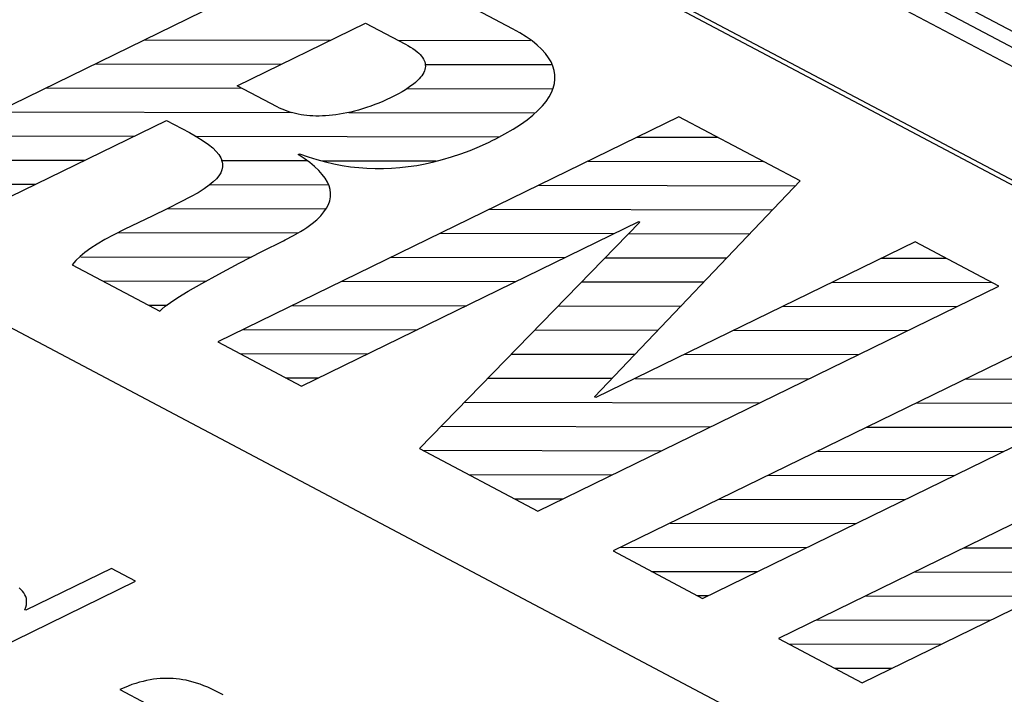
# Model space of a CAD drawing. Extents: x -840 to -217, y -121 to 557.
# Tile 117 of 145: x -358.85 to -353.67, y 493.92 to 497.47. Entities that reach past the tile are written whole.
import ezdxf

# ---------------------------------------------------------------- set-up
doc = ezdxf.new("R2010")
doc.units = 0
doc.header["$LTSCALE"] = 23.1
doc.layers.add('R912005577_AM_0', color=7, linetype='CONTINUOUS')

msp = doc.modelspace()

# ---------------------------------------------------------------- linework, layer by layer
at = {"layer": 'R912005577_AM_0', "color": 7}
for p, q in [((-376.3831, 509.4506), (-329.4249, 484.5917)), ((-329.2678, 484.3222), (-376.5662, 509.3612)), ((-329.423, 484.5056), (-376.3812, 509.3645)), ((-330.457, 484.3541), (-365.8754, 503.1041)), ((-330.4821, 484.3419), (-365.8749, 503.0782)), ((-369.3777, 501.394), (-333.9593, 482.6441)), ((-357.1319, 497.8814), (-359.5571, 496.6972)), ((-356.261, 497.4204), (-357.1319, 497.8814)), ((-357.7086, 497.1201), (-357.0335, 497.4498)), ((-357.0335, 497.4498), (-356.8243, 497.3391)), ((-356.2228, 497.399), (-356.261, 497.4204)), ((-356.1886, 497.3774), (-356.2228, 497.399)), ((-356.158, 497.3557), (-356.1886, 497.3774)), ((-358.1951, 497.3622), (-357.2166, 497.3604)), ((-356.8633, 497.3597), (-356.1654, 497.3584)), ((-356.8243, 497.3391), (-356.8107, 497.3316)), ((-356.8107, 497.3316), (-356.7969, 497.3234)), ((-356.7969, 497.3234), (-356.7844, 497.3153)), ((-356.7844, 497.3153), (-356.7732, 497.3073)), ((-356.1311, 497.3338), (-356.158, 497.3557)), ((-356.1078, 497.3118), (-356.1311, 497.3338)), ((-356.0879, 497.2897), (-356.1078, 497.3118)), ((-356.7732, 497.3073), (-356.7631, 497.2994)), ((-356.7631, 497.2994), (-356.7543, 497.2915)), ((-356.7543, 497.2915), (-356.7465, 497.2837)), ((-356.7465, 497.2837), (-356.7397, 497.276)), ((-356.7397, 497.276), (-356.734, 497.2683)), ((-356.734, 497.2683), (-356.7292, 497.2606)), ((-356.7292, 497.2606), (-356.7254, 497.2529)), ((-356.0714, 497.2674), (-356.0879, 497.2897)), ((-356.0582, 497.2451), (-356.0714, 497.2674)), ((-358.4541, 497.2358), (-357.4756, 497.2339)), ((-356.7254, 497.2529), (-356.7225, 497.2452)), ((-356.7225, 497.2452), (-356.7205, 497.2375)), ((-356.7199, 497.214), (-356.7216, 497.2061)), ((-356.7206, 497.2325), (-356.0568, 497.2313)), ((-356.7205, 497.2375), (-356.7194, 497.2297)), ((-356.7192, 497.2219), (-356.7199, 497.214)), ((-356.7194, 497.2297), (-356.7192, 497.2219)), ((-356.0483, 497.2226), (-356.0582, 497.2451)), ((-356.0415, 497.2), (-356.0483, 497.2226)), ((-356.752, 497.1558), (-356.7608, 497.1469)), ((-356.7443, 497.1646), (-356.752, 497.1558)), ((-356.7377, 497.1731), (-356.7443, 497.1646)), ((-356.7322, 497.1816), (-356.7377, 497.1731)), ((-356.7277, 497.1898), (-356.7322, 497.1816)), ((-356.7242, 497.198), (-356.7277, 497.1898)), ((-356.7216, 497.2061), (-356.7242, 497.198)), ((-356.0379, 497.1772), (-356.0415, 497.2)), ((-356.0375, 497.1543), (-356.0379, 497.1772)), ((-358.713, 497.1093), (-357.6845, 497.1074)), ((-357.4995, 497.0094), (-357.7086, 497.1201)), ((-356.8089, 497.1091), (-356.8244, 497.0991)), ((-356.8155, 497.1058), (-356.0479, 497.1043)), ((-356.7948, 497.1189), (-356.8089, 497.1091)), ((-356.7822, 497.1285), (-356.7948, 497.1189)), ((-356.7709, 497.1378), (-356.7822, 497.1285)), ((-356.7608, 497.1469), (-356.7709, 497.1378)), ((-356.0556, 497.0848), (-356.0464, 497.1081)), ((-356.0464, 497.1081), (-356.0403, 497.1313)), ((-356.0403, 497.1313), (-356.0375, 497.1543)), ((-356.9031, 497.0561), (-356.9215, 497.0473)), ((-356.8808, 497.0673), (-356.9031, 497.0561)), ((-356.8603, 497.0782), (-356.8808, 497.0673)), ((-356.8415, 497.0888), (-356.8603, 497.0782)), ((-356.8244, 497.0991), (-356.8415, 497.0888)), ((-356.0842, 497.0375), (-356.0682, 497.0612)), ((-356.0682, 497.0612), (-356.0556, 497.0848)), ((-357.4862, 497.0027), (-357.4995, 497.0094)), ((-357.4728, 496.9966), (-357.4862, 497.0027)), ((-357.0281, 497.0053), (-357.0494, 496.9985)), ((-357.0067, 497.0127), (-357.0281, 497.0053)), ((-356.9852, 497.0206), (-357.0067, 497.0127)), ((-356.9637, 497.029), (-356.9852, 497.0206)), ((-356.9424, 497.038), (-356.9637, 497.029)), ((-356.9215, 497.0473), (-356.9424, 497.038)), ((-356.1268, 496.9895), (-356.1037, 497.0136)), ((-356.1037, 497.0136), (-356.0842, 497.0375)), ((-358.972, 496.9829), (-357.4243, 496.98)), ((-355.3852, 496.9567), (-357.8105, 495.7725)), ((-357.4591, 496.991), (-357.4728, 496.9966)), ((-357.4453, 496.9859), (-357.4591, 496.991)), ((-357.4313, 496.9813), (-357.4453, 496.9859)), ((-357.4171, 496.9772), (-357.4313, 496.9813)), ((-357.4026, 496.9736), (-357.4171, 496.9772)), ((-357.388, 496.9704), (-357.4026, 496.9736)), ((-357.3731, 496.9677), (-357.388, 496.9704)), ((-357.3579, 496.9654), (-357.3731, 496.9677)), ((-357.3425, 496.9636), (-357.3579, 496.9654)), ((-357.3269, 496.9621), (-357.3425, 496.9636)), ((-357.3109, 496.9612), (-357.3269, 496.9621)), ((-357.2946, 496.9607), (-357.3109, 496.9612)), ((-357.278, 496.9606), (-357.2946, 496.9607)), ((-357.261, 496.961), (-357.278, 496.9606)), ((-357.2437, 496.9618), (-357.261, 496.961)), ((-357.226, 496.9631), (-357.2437, 496.9618)), ((-357.2079, 496.9649), (-357.226, 496.9631)), ((-357.1894, 496.9672), (-357.2079, 496.9649)), ((-357.1705, 496.97), (-357.1894, 496.9672)), ((-357.1512, 496.9734), (-357.1705, 496.97)), ((-357.1316, 496.9773), (-357.1512, 496.9734)), ((-357.1115, 496.9817), (-357.1316, 496.9773)), ((-357.1222, 496.9794), (-356.1451, 496.9776)), ((-357.0911, 496.9868), (-357.1115, 496.9817)), ((-357.0704, 496.9924), (-357.0911, 496.9868)), ((-357.0494, 496.9985), (-357.0704, 496.9924)), ((-356.1842, 496.9408), (-356.1536, 496.9652)), ((-356.1536, 496.9652), (-356.1268, 496.9895)), ((-354.7485, 496.6196), (-355.3852, 496.9567)), ((-359.0858, 496.4477), (-358.0815, 496.9381)), ((-358.0815, 496.9381), (-357.9598, 496.8736)), ((-356.2577, 496.8913), (-356.2189, 496.9161)), ((-356.2189, 496.9161), (-356.1842, 496.9408)), ((-359.2309, 496.8564), (-358.2524, 496.8546)), ((-357.9598, 496.8736), (-357.9204, 496.8517)), ((-357.9291, 496.854), (-356.3311, 496.851)), ((-357.9204, 496.8517), (-357.8873, 496.8309)), ((-356.3483, 496.8411), (-356.3008, 496.8663)), ((-356.3008, 496.8663), (-356.2577, 496.8913)), ((-355.6045, 496.8496), (-355.1815, 496.8489)), ((-357.8873, 496.8309), (-357.8598, 496.8113)), ((-357.8598, 496.8113), (-357.8373, 496.7926)), ((-356.4844, 496.7799), (-356.4346, 496.8006)), ((-356.4346, 496.8006), (-356.3837, 496.8238)), ((-356.3837, 496.8238), (-356.3684, 496.8312)), ((-356.3684, 496.8312), (-356.3483, 496.8411)), ((-357.8373, 496.7926), (-357.8194, 496.7747)), ((-357.8194, 496.7747), (-357.8056, 496.7575)), ((-357.8056, 496.7575), (-357.7956, 496.7409)), ((-357.388, 496.759), (-357.3813, 496.7623)), ((-357.3572, 496.7379), (-357.388, 496.759)), ((-357.3813, 496.7623), (-357.3353, 496.7459)), ((-357.3353, 496.7459), (-357.29, 496.7317)), ((-356.6282, 496.7314), (-356.5812, 496.7454)), ((-356.5812, 496.7454), (-356.5333, 496.7616)), ((-356.5333, 496.7616), (-356.4844, 496.7799)), ((-359.4899, 496.73), (-358.5114, 496.7282)), ((-357.7956, 496.7409), (-357.7919, 496.7328)), ((-357.7935, 496.7268), (-357.341, 496.726)), ((-357.7919, 496.7328), (-357.7891, 496.7247)), ((-357.786, 496.6933), (-357.7892, 496.6778)), ((-357.7891, 496.7247), (-357.7859, 496.7089)), ((-357.7859, 496.7089), (-357.786, 496.6933)), ((-357.3275, 496.7162), (-357.3572, 496.7379)), ((-357.3018, 496.695), (-357.3275, 496.7162)), ((-357.2797, 496.6743), (-357.3018, 496.695)), ((-357.29, 496.7317), (-357.2452, 496.7196)), ((-357.2607, 496.7258), (-356.6632, 496.7247)), ((-357.2452, 496.7196), (-357.2008, 496.7093)), ((-357.2008, 496.7093), (-357.1569, 496.701)), ((-357.1569, 496.701), (-357.1132, 496.6943)), ((-357.1132, 496.6943), (-357.0914, 496.6917)), ((-357.0914, 496.6917), (-357.0697, 496.6894)), ((-357.0697, 496.6894), (-357.0264, 496.6862)), ((-356.8967, 496.6863), (-356.8531, 496.6895)), ((-356.8531, 496.6895), (-356.8092, 496.6944)), ((-356.8092, 496.6944), (-356.7648, 496.7009)), ((-356.7648, 496.7009), (-356.72, 496.7093)), ((-356.72, 496.7093), (-356.6744, 496.7194)), ((-356.6744, 496.7194), (-356.6282, 496.7314)), ((-355.8635, 496.7232), (-354.9409, 496.7215)), ((-357.8051, 496.6465), (-357.8182, 496.6304)), ((-357.7955, 496.6622), (-357.8051, 496.6465)), ((-357.7892, 496.6778), (-357.7955, 496.6622)), ((-357.2611, 496.6538), (-357.2797, 496.6743)), ((-357.246, 496.6336), (-357.2611, 496.6538)), ((-357.0264, 496.6862), (-356.9832, 496.6846)), ((-356.9832, 496.6846), (-356.94, 496.6846)), ((-356.94, 496.6846), (-356.8967, 496.6863)), ((-359.3789, 496.6028), (-358.7704, 496.6017)), ((-357.8564, 496.5962), (-357.8826, 496.5776)), ((-357.8352, 496.6137), (-357.8564, 496.5962)), ((-357.8563, 496.6), (-357.2283, 496.5988)), ((-357.8182, 496.6304), (-357.8352, 496.6137)), ((-357.2341, 496.6135), (-357.246, 496.6336)), ((-357.2255, 496.5937), (-357.2341, 496.6135)), ((-357.22, 496.5739), (-357.2255, 496.5937)), ((-356.1224, 496.5968), (-354.7726, 496.5942)), ((-355.8288, 495.4823), (-354.7485, 496.6196)), ((-357.9545, 496.5349), (-358.0048, 496.5086)), ((-357.9147, 496.5574), (-357.9545, 496.5349)), ((-357.8826, 496.5776), (-357.9147, 496.5574)), ((-357.2221, 496.5151), (-357.2183, 496.5347)), ((-357.2176, 496.5543), (-357.22, 496.5739)), ((-357.2183, 496.5347), (-357.2176, 496.5543)), ((-358.0048, 496.5086), (-358.0731, 496.4749)), ((-357.2391, 496.4757), (-357.229, 496.4954)), ((-357.229, 496.4954), (-357.2221, 496.5151)), ((-358.1567, 496.4344), (-358.3006, 496.3652)), ((-358.0731, 496.4749), (-358.1567, 496.4344)), ((-358.0763, 496.4735), (-357.2444, 496.4719)), ((-357.2901, 496.4154), (-357.2695, 496.4357)), ((-357.2695, 496.4357), (-357.2526, 496.4558)), ((-357.2526, 496.4558), (-357.2391, 496.4757)), ((-356.3814, 496.4703), (-354.893, 496.4675)), ((-357.3704, 495.5395), (-355.5968, 496.4055)), ((-357.3431, 496.374), (-357.3146, 496.3949)), ((-357.3146, 496.3949), (-357.2901, 496.4154)), ((-355.5906, 496.4023), (-356.7493, 495.2107)), ((-355.5968, 496.4055), (-355.5906, 496.4023)), ((-358.3581, 496.3362), (-358.4051, 496.3108)), ((-358.3006, 496.3652), (-358.3581, 496.3362)), ((-358.3348, 496.347), (-357.3894, 496.3453)), ((-357.456, 496.3096), (-357.4136, 496.3314)), ((-357.4136, 496.3314), (-357.3761, 496.3529)), ((-357.3761, 496.3529), (-357.359, 496.3635)), ((-357.359, 496.3635), (-357.3431, 496.374)), ((-356.6403, 496.3439), (-355.7265, 496.3422)), ((-355.6491, 496.342), (-355.0133, 496.3408)), ((-358.445, 496.2872), (-358.4795, 496.2647)), ((-358.4051, 496.3108), (-358.445, 496.2872)), ((-357.5795, 496.248), (-357.4662, 496.3046)), ((-357.4662, 496.3046), (-357.456, 496.3096)), ((-354.143, 496.2991), (-355.8226, 495.479)), ((-353.703, 496.0662), (-354.143, 496.2991)), ((-358.5095, 496.2429), (-358.5355, 496.2213)), ((-358.4795, 496.2647), (-358.5095, 496.2429)), ((-357.699, 496.1863), (-357.5795, 496.248)), ((-358.558, 496.1999), (-358.5771, 496.1784)), ((-358.5771, 496.1784), (-358.1152, 495.9338)), ((-358.5355, 496.2213), (-358.558, 496.1999)), ((-358.5316, 496.2205), (-357.6338, 496.2188)), ((-357.8062, 496.1292), (-357.699, 496.1863)), ((-356.8993, 496.2174), (-355.9855, 496.2157)), ((-355.7724, 496.2153), (-355.1337, 496.2141)), ((-354.3201, 496.2126), (-353.9784, 496.212)), ((-357.8956, 496.0798), (-357.8062, 496.1292)), ((-358.4165, 496.0933), (-357.8726, 496.0923)), ((-357.9665, 496.0388), (-357.8956, 496.0798)), ((-357.1582, 496.091), (-356.2445, 496.0893)), ((-355.8956, 496.0886), (-355.254, 496.0874)), ((-354.5791, 496.0862), (-353.7378, 496.0846)), ((-358.0205, 496.0057), (-357.9665, 496.0388)), ((-356.1282, 494.882), (-353.703, 496.0662)), ((-358.1759, 495.966), (-358.0765, 495.9658)), ((-358.0872, 495.9597), (-358.0599, 495.9797)), ((-358.0599, 495.9797), (-358.0205, 496.0057)), ((-357.4172, 495.9646), (-356.5034, 495.9628)), ((-358.1152, 495.9338), (-358.1049, 495.9448)), ((-358.1049, 495.9448), (-358.0872, 495.9597)), ((-356.0188, 495.9619), (-355.3744, 495.9607)), ((-354.8381, 495.9597), (-353.9244, 495.958)), ((-357.6762, 495.8381), (-356.7624, 495.8364)), ((-356.142, 495.8352), (-355.4947, 495.834)), ((-353.3067, 495.8564), (-355.732, 494.6722)), ((-355.097, 495.8333), (-354.1834, 495.8316)), ((-357.8105, 495.7725), (-357.3704, 495.5395)), ((-357.6947, 495.7112), (-357.0213, 495.71)), ((-356.2652, 495.7085), (-355.6151, 495.7073)), ((-355.356, 495.7068), (-354.4423, 495.7051)), ((-355.2607, 494.4227), (-352.8355, 495.6069)), ((-357.4541, 495.5838), (-357.2803, 495.5835)), ((-356.3884, 495.5818), (-355.7355, 495.5806)), ((-355.6149, 495.5804), (-354.7013, 495.5787)), ((-353.8786, 495.5772), (-352.9001, 495.5753)), ((-356.5116, 495.4552), (-354.9602, 495.4523)), ((-355.8226, 495.479), (-355.8288, 495.4823)), ((-354.1376, 495.4507), (-353.1591, 495.4489)), ((-352.4371, 495.396), (-354.8623, 494.2118)), ((-356.6348, 495.3285), (-355.2192, 495.3258)), ((-354.3966, 495.3243), (-353.4181, 495.3224)), ((-356.7493, 495.2107), (-356.1282, 494.882)), ((-356.7322, 495.2017), (-355.4782, 495.1994)), ((-354.6555, 495.1978), (-353.677, 495.196)), ((-356.4916, 495.0743), (-355.7371, 495.0729)), ((-354.9145, 495.0714), (-353.936, 495.0696)), ((-356.251, 494.947), (-355.9961, 494.9465)), ((-355.1734, 494.9449), (-354.1949, 494.9431)), ((-354.4222, 493.9788), (-352.6486, 494.8448)), ((-355.4324, 494.8185), (-354.4539, 494.8167)), ((-355.732, 494.6722), (-355.2607, 494.4227)), ((-355.6913, 494.6921), (-354.7128, 494.6902)), ((-353.8857, 494.6887), (-352.9719, 494.687)), ((-358.3708, 494.5803), (-358.8209, 494.3605)), ((-358.2429, 494.5126), (-358.3708, 494.5803)), ((-355.5292, 494.5648), (-354.9718, 494.5638)), ((-354.1446, 494.5622), (-353.2308, 494.5605)), ((-359.4555, 493.9205), (-358.2429, 494.5126)), ((-358.8463, 494.4699), (-358.8563, 494.4788)), ((-358.8377, 494.4607), (-358.8463, 494.4699)), ((-358.8306, 494.4514), (-358.8377, 494.4607)), ((-358.825, 494.4418), (-358.8306, 494.4514)), ((-358.8207, 494.4318), (-358.825, 494.4418)), ((-358.8179, 494.4216), (-358.8207, 494.4318)), ((-358.8164, 494.4109), (-358.8179, 494.4216)), ((-358.8164, 494.3998), (-358.8164, 494.4109)), ((-355.2885, 494.4375), (-355.2308, 494.4373)), ((-354.4036, 494.4358), (-353.4898, 494.4341)), ((-358.8256, 494.363), (-358.8209, 494.3758)), ((-358.8209, 494.3605), (-358.8256, 494.363)), ((-358.8209, 494.3758), (-358.8179, 494.3881)), ((-358.8179, 494.3881), (-358.8164, 494.3998)), ((-354.6625, 494.3094), (-353.7488, 494.3077)), ((-354.8623, 494.2118), (-354.4222, 493.9788)), ((-354.8073, 494.1827), (-354.0077, 494.1812)), ((-354.5667, 494.0553), (-354.2667, 494.0548)), ((-358.1497, 493.9966), (-358.1675, 493.9938)), ((-358.1321, 493.9988), (-358.1497, 493.9966)), ((-358.1148, 494.0004), (-358.1321, 493.9988)), ((-358.1062, 494.001), (-358.1148, 494.0004)), ((-358.0976, 494.0014), (-358.1062, 494.001)), ((-358.0805, 494.0018), (-358.0976, 494.0014)), ((-358.0634, 494.0016), (-358.0805, 494.0018)), ((-358.0464, 494.0008), (-358.0634, 494.0016)), ((-358.0293, 493.9993), (-358.0464, 494.0008)), ((-358.0121, 493.9973), (-358.0293, 493.9993)), ((-357.9948, 493.9946), (-358.0121, 493.9973)), ((-358.3038, 493.9524), (-358.3256, 493.9428)), ((-358.2827, 493.9609), (-358.3038, 493.9524)), ((-358.2622, 493.9685), (-358.2827, 493.9609)), ((-358.2423, 493.9752), (-358.2622, 493.9685)), ((-358.2229, 493.981), (-358.2423, 493.9752)), ((-358.204, 493.986), (-358.2229, 493.981)), ((-358.1856, 493.9902), (-358.204, 493.986)), ((-358.1675, 493.9938), (-358.1856, 493.9902)), ((-357.9772, 493.9913), (-357.9948, 493.9946)), ((-357.9593, 493.9873), (-357.9772, 493.9913)), ((-357.9411, 493.9825), (-357.9593, 493.9873)), ((-357.9224, 493.9769), (-357.9411, 493.9825)), ((-357.9033, 493.9705), (-357.9224, 493.9769)), ((-357.8836, 493.9632), (-357.9033, 493.9705)), ((-357.8633, 493.9549), (-357.8836, 493.9632)), ((-357.8422, 493.9455), (-357.8633, 493.9549)), ((-357.8204, 493.9349), (-357.8422, 493.9455)), ((-358.3256, 493.9428), (-358.1868, 493.8693)), ((-357.8035, 493.9262), (-357.8204, 493.9349)), ((-357.783, 493.9149), (-357.8035, 493.9262))]:
    msp.add_line(p, q, dxfattribs=at)

doc.saveas('drawing.dxf')
